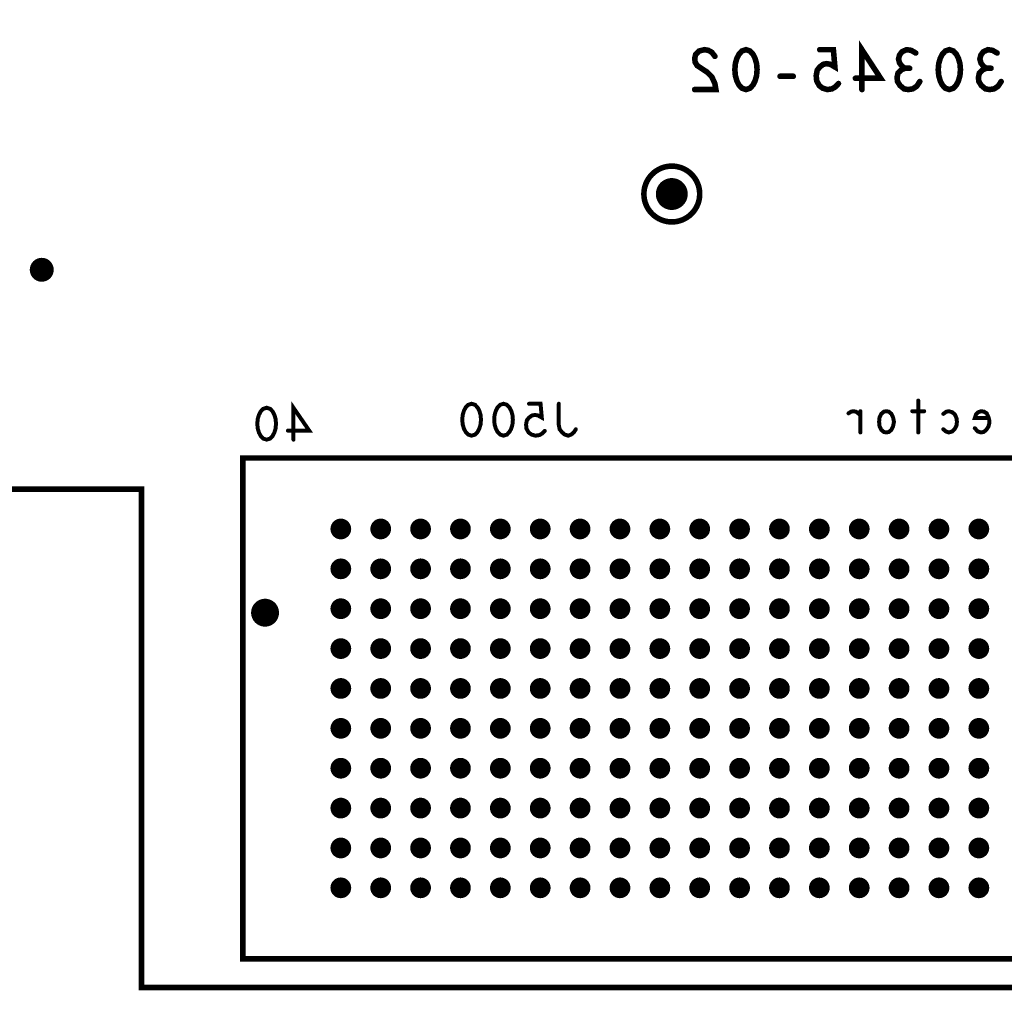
# Model space of a CAD drawing. Extents: x -1 to 5.73, y -1.96 to 5.23.
# Tile 10 of 29: x 0.77 to 2.01, y 0 to 1.21. Entities that reach past the tile are written whole.
import ezdxf

# ---------------------------------------------------------------- set-up
doc = ezdxf.new("R2010")
doc.units = 0
doc.layers.get('0').update_dxf_attribs({"color": 3, "linetype": 'CONTINUOUS'})

# ---------------------------------------------------------------- blocks, each defined once
blk = doc.blocks.new('PAD_R1')
at = {"const_width": 0.5}
blk.add_lwpolyline([(0.25, 0, 1), (-0.25, 0, 1)], format="xyb", close=True, dxfattribs=at)

msp = doc.modelspace()

# ---------------------------------------------------------------- linework, layer by layer
for points, const_width in [([(0, 0.625), (0, 4.33071), (4.72441, 4.33071), (4.72441, 0.625), (3.375, 0.625), (3.375, 0), (0.925, 0), (0.925, 0.625)], 0.007), ([(1.683, 1.176), (1.68807, 1.17433), (1.69187, 1.17017), (1.6944, 1.16517), (1.6963, 1.1585), (1.69693, 1.151), (1.6963, 1.1435), (1.6944, 1.13683), (1.69187, 1.13183), (1.68807, 1.12767), (1.683, 1.126), (1.67793, 1.12767), (1.67413, 1.13183), (1.6716, 1.13683), (1.6697, 1.1435), (1.66907, 1.151), (1.6697, 1.1585), (1.6716, 1.16517), (1.67413, 1.17017), (1.67793, 1.17433)], 0.007), ([(1.938, 1.176), (1.94307, 1.17433), (1.94687, 1.17017), (1.9494, 1.16517), (1.9513, 1.1585), (1.95193, 1.151), (1.9513, 1.1435), (1.9494, 1.13683), (1.94687, 1.13183), (1.94307, 1.12767), (1.938, 1.126), (1.93293, 1.12767), (1.92913, 1.13183), (1.9266, 1.13683), (1.9247, 1.1435), (1.92407, 1.151), (1.9247, 1.1585), (1.9266, 1.16517), (1.92913, 1.17017), (1.93293, 1.17433)], 0.007), ([(1.082, 0.727), (1.08627, 0.72567), (1.08947, 0.72233), (1.0916, 0.71833), (1.0932, 0.713), (1.09373, 0.707), (1.0932, 0.701), (1.0916, 0.69567), (1.08947, 0.69167), (1.08627, 0.68833), (1.082, 0.687), (1.07773, 0.68833), (1.07453, 0.69167), (1.0724, 0.69567), (1.0708, 0.701), (1.07027, 0.707), (1.0708, 0.713), (1.0724, 0.71833), (1.07453, 0.72233), (1.07773, 0.72567)], 0.005), ([(1.339, 0.732), (1.34327, 0.73067), (1.34647, 0.72733), (1.3486, 0.72333), (1.3502, 0.718), (1.35073, 0.712), (1.3502, 0.706), (1.3486, 0.70067), (1.34647, 0.69667), (1.34327, 0.69333), (1.339, 0.692), (1.33473, 0.69333), (1.33153, 0.69667), (1.3294, 0.70067), (1.3278, 0.706), (1.32727, 0.712), (1.3278, 0.718), (1.3294, 0.72333), (1.33153, 0.72733), (1.33473, 0.73067)], 0.005), ([(1.379, 0.732), (1.38327, 0.73067), (1.38647, 0.72733), (1.3886, 0.72333), (1.3902, 0.718), (1.39073, 0.712), (1.3902, 0.706), (1.3886, 0.70067), (1.38647, 0.69667), (1.38327, 0.69333), (1.379, 0.692), (1.37473, 0.69333), (1.37153, 0.69667), (1.3694, 0.70067), (1.3678, 0.706), (1.36727, 0.712), (1.3678, 0.718), (1.3694, 0.72333), (1.37153, 0.72733), (1.37473, 0.73067)], 0.005), ([(1.859, 0.696), (1.8622, 0.69667), (1.8654, 0.69933), (1.86753, 0.704), (1.8686, 0.70933), (1.86753, 0.71467), (1.8654, 0.71933), (1.8622, 0.722), (1.859, 0.72267), (1.8558, 0.722), (1.8526, 0.71933), (1.85047, 0.71467), (1.84993, 0.70933), (1.85047, 0.704), (1.8526, 0.69933), (1.8558, 0.69667)], 0.005), ([(1.052, 0.664), (3.248, 0.664), (3.248, 0.38), (3.266, 0.38), (3.266, 0.32), (3.248, 0.32), (3.248, 0.036), (1.052, 0.036), (1.052, 0.664), (3.248, 0.664), (3.248, 0.38), (3.266, 0.38), (3.266, 0.32), (3.248, 0.32), (3.248, 0.036), (1.052, 0.036)], 0.007)]:
    msp.add_lwpolyline(points, close=True, dxfattribs=dict(const_width=const_width))
for points, const_width in [([(1.8284, 1.126), (1.8284, 1.176), (1.85183, 1.14017), (1.82017, 1.14017)], 0.007), ([(1.64403, 1.16767), (1.64023, 1.17267), (1.6358, 1.17517), (1.63073, 1.176), (1.6244, 1.17433), (1.61997, 1.17017), (1.6187, 1.16517), (1.61933, 1.16017), (1.62187, 1.156), (1.63453, 1.14767), (1.64023, 1.14183), (1.64403, 1.1335), (1.6453, 1.126), (1.6187, 1.126)], 0.007), ([(1.79893, 1.1335), (1.79513, 1.12933), (1.7907, 1.12683), (1.785, 1.126), (1.7793, 1.12767), (1.77487, 1.131), (1.7717, 1.13683), (1.77107, 1.1435), (1.77233, 1.15017), (1.7755, 1.15433), (1.77993, 1.15767), (1.78437, 1.1585), (1.7888, 1.15767), (1.7945, 1.15433), (1.7926, 1.176), (1.7755, 1.176)], 0.007), ([(1.88257, 1.15267), (1.87877, 1.15517), (1.8756, 1.15933), (1.87433, 1.16433), (1.8756, 1.16933), (1.87877, 1.1735), (1.88447, 1.176), (1.89017, 1.17517), (1.89587, 1.17183)], 0.007), ([(1.98457, 1.15267), (1.98077, 1.15517), (1.9776, 1.15933), (1.97633, 1.16433), (1.9776, 1.16933), (1.98077, 1.1735), (1.98647, 1.176), (1.99217, 1.17517), (1.99787, 1.17183)], 0.007), ([(1.90093, 1.136), (1.89713, 1.13017), (1.89207, 1.12683), (1.88637, 1.126), (1.8813, 1.12683), (1.87623, 1.131), (1.87307, 1.136), (1.87243, 1.141), (1.8737, 1.14683), (1.87813, 1.151), (1.88257, 1.15267), (1.88827, 1.15267)], 0.007), ([(2.00293, 1.136), (1.99913, 1.13017), (1.99407, 1.12683), (1.98837, 1.126), (1.9833, 1.12683), (1.97823, 1.131), (1.97507, 1.136), (1.97443, 1.141), (1.9757, 1.14683), (1.98013, 1.151), (1.98457, 1.15267), (1.99027, 1.15267)], 0.007), ([(1.74223, 1.14267), (1.72577, 1.14267)], 0.007), ([(1.1156, 0.687), (1.1156, 0.727), (1.13533, 0.69833), (1.10867, 0.69833)], 0.005), ([(1.43073, 0.698), (1.42753, 0.69467), (1.4238, 0.69267), (1.419, 0.692), (1.4142, 0.69333), (1.41047, 0.696), (1.4078, 0.70067), (1.40727, 0.706), (1.40833, 0.71133), (1.411, 0.71467), (1.41473, 0.71733), (1.41847, 0.718), (1.4222, 0.71733), (1.427, 0.71467), (1.4254, 0.732), (1.411, 0.732)], 0.005), ([(1.46967, 0.7), (1.467, 0.696), (1.4638, 0.69333), (1.46007, 0.692), (1.4558, 0.69333), (1.4526, 0.696), (1.4494, 0.7), (1.44833, 0.70533), (1.44833, 0.732)], 0.005), ([(1.899, 0.736), (1.899, 0.696)], 0.005), ([(1.82647, 0.71733), (1.8238, 0.72), (1.82113, 0.722), (1.8174, 0.72267), (1.81473, 0.722), (1.81153, 0.72)], 0.005), ([(1.82647, 0.696), (1.82647, 0.72267)], 0.005), ([(1.90647, 0.72267), (1.89153, 0.72267)], 0.005), ([(1.93047, 0.71933), (1.9342, 0.722), (1.9374, 0.72267), (1.94167, 0.72133), (1.94487, 0.71867), (1.947, 0.714), (1.94753, 0.70933), (1.947, 0.70467), (1.94487, 0.70067), (1.94167, 0.69733), (1.9374, 0.696), (1.93367, 0.69733), (1.93047, 0.7)], 0.005), ([(1.987, 0.714), (1.96993, 0.714), (1.97153, 0.71867), (1.9742, 0.72133), (1.97793, 0.72267), (1.98167, 0.722), (1.98487, 0.72), (1.987, 0.71533), (1.98807, 0.71133), (1.98807, 0.70733), (1.987, 0.70333), (1.98433, 0.69933), (1.98113, 0.69667), (1.9774, 0.696), (1.97367, 0.69733), (1.96993, 0.70133)], 0.005)]:
    msp.add_lwpolyline(points, dxfattribs=dict(const_width=const_width))
at = {"const_width": 0.007}
msp.add_lwpolyline([(1.625, 0.995, 1), (1.555, 0.995, 1)], format="xyb", close=True, dxfattribs=at)

# ---------------------------------------------------------------- block references
for p, xscale, yscale in [((1.7755, 1.176), 0.007, 0.007), ((1.89587, 1.17183), 0.007, 0.007), ((1.99787, 1.17183), 0.007, 0.007), ((1.64403, 1.16767), 0.007, 0.007), ((1.88257, 1.15267), 0.007, 0.007), ((1.88827, 1.15267), 0.007, 0.007), ((1.98457, 1.15267), 0.007, 0.007), ((1.99027, 1.15267), 0.007, 0.007), ((1.72577, 1.14267), 0.007, 0.007), ((1.74223, 1.14267), 0.007, 0.007), ((1.79893, 1.1335), 0.007, 0.007), ((1.82017, 1.14017), 0.007, 0.007), ((1.90093, 1.136), 0.007, 0.007), ((2.00293, 1.136), 0.007, 0.007), ((1.6187, 1.126), 0.007, 0.007), ((1.8284, 1.126), 0.007, 0.007), ((1.59, 0.995), 0.04, 0.04), ((0.8, 0.9), 0.03, 0.03), ((1.411, 0.732), 0.005, 0.005), ((1.44833, 0.732), 0.005, 0.005), ((1.899, 0.736), 0.005, 0.005), ((1.81153, 0.72), 0.005, 0.005), ((1.82647, 0.72267), 0.005, 0.005), ((1.82647, 0.71733), 0.005, 0.005), ((1.89153, 0.72267), 0.005, 0.005), ((1.90647, 0.72267), 0.005, 0.005), ((1.93047, 0.71933), 0.005, 0.005), ((1.987, 0.714), 0.005, 0.005), ((1.96993, 0.70133), 0.005, 0.005), ((1.10867, 0.69833), 0.005, 0.005), ((1.43073, 0.698), 0.005, 0.005), ((1.46967, 0.7), 0.005, 0.005), ((1.82647, 0.696), 0.005, 0.005), ((1.899, 0.696), 0.005, 0.005), ((1.93047, 0.7), 0.005, 0.005), ((1.1156, 0.687), 0.005, 0.005), ((1.175, 0.575), 0.02598, 0.02598), ((1.225, 0.575), 0.02598, 0.02598), ((1.275, 0.575), 0.02598, 0.02598), ((1.325, 0.575), 0.02598, 0.02598), ((1.375, 0.575), 0.02598, 0.02598), ((1.425, 0.575), 0.02598, 0.02598), ((1.475, 0.575), 0.02598, 0.02598), ((1.525, 0.575), 0.02598, 0.02598), ((1.575, 0.575), 0.02598, 0.02598), ((1.625, 0.575), 0.02598, 0.02598), ((1.675, 0.575), 0.02598, 0.02598), ((1.725, 0.575), 0.02598, 0.02598), ((1.775, 0.575), 0.02598, 0.02598), ((1.825, 0.575), 0.02598, 0.02598), ((1.875, 0.575), 0.02598, 0.02598), ((1.925, 0.575), 0.02598, 0.02598), ((1.975, 0.575), 0.02598, 0.02598), ((1.175, 0.525), 0.02598, 0.02598), ((1.225, 0.525), 0.02598, 0.02598), ((1.275, 0.525), 0.02598, 0.02598), ((1.325, 0.525), 0.02598, 0.02598), ((1.375, 0.525), 0.02598, 0.02598), ((1.425, 0.525), 0.02598, 0.02598), ((1.475, 0.525), 0.02598, 0.02598), ((1.525, 0.525), 0.02598, 0.02598), ((1.575, 0.525), 0.02598, 0.02598), ((1.625, 0.525), 0.02598, 0.02598), ((1.675, 0.525), 0.02598, 0.02598), ((1.725, 0.525), 0.02598, 0.02598), ((1.775, 0.525), 0.02598, 0.02598), ((1.825, 0.525), 0.02598, 0.02598), ((1.875, 0.525), 0.02598, 0.02598), ((1.925, 0.525), 0.02598, 0.02598), ((1.975, 0.525), 0.02598, 0.02598), ((1.08, 0.47), 0.035, 0.035), ((1.175, 0.475), 0.02598, 0.02598), ((1.225, 0.475), 0.02598, 0.02598), ((1.275, 0.475), 0.02598, 0.02598), ((1.325, 0.475), 0.02598, 0.02598), ((1.375, 0.475), 0.02598, 0.02598), ((1.425, 0.475), 0.02598, 0.02598), ((1.475, 0.475), 0.02598, 0.02598), ((1.525, 0.475), 0.02598, 0.02598), ((1.575, 0.475), 0.02598, 0.02598), ((1.625, 0.475), 0.02598, 0.02598), ((1.675, 0.475), 0.02598, 0.02598), ((1.725, 0.475), 0.02598, 0.02598), ((1.775, 0.475), 0.02598, 0.02598), ((1.825, 0.475), 0.02598, 0.02598), ((1.875, 0.475), 0.02598, 0.02598), ((1.925, 0.475), 0.02598, 0.02598), ((1.975, 0.475), 0.02598, 0.02598), ((1.175, 0.425), 0.02598, 0.02598), ((1.225, 0.425), 0.02598, 0.02598), ((1.275, 0.425), 0.02598, 0.02598), ((1.325, 0.425), 0.02598, 0.02598), ((1.375, 0.425), 0.02598, 0.02598), ((1.425, 0.425), 0.02598, 0.02598), ((1.475, 0.425), 0.02598, 0.02598), ((1.525, 0.425), 0.02598, 0.02598), ((1.575, 0.425), 0.02598, 0.02598), ((1.625, 0.425), 0.02598, 0.02598), ((1.675, 0.425), 0.02598, 0.02598), ((1.725, 0.425), 0.02598, 0.02598), ((1.775, 0.425), 0.02598, 0.02598), ((1.825, 0.425), 0.02598, 0.02598), ((1.875, 0.425), 0.02598, 0.02598), ((1.925, 0.425), 0.02598, 0.02598), ((1.975, 0.425), 0.02598, 0.02598), ((1.175, 0.375), 0.02598, 0.02598), ((1.225, 0.375), 0.02598, 0.02598), ((1.275, 0.375), 0.02598, 0.02598), ((1.325, 0.375), 0.02598, 0.02598), ((1.375, 0.375), 0.02598, 0.02598), ((1.425, 0.375), 0.02598, 0.02598), ((1.475, 0.375), 0.02598, 0.02598), ((1.525, 0.375), 0.02598, 0.02598), ((1.575, 0.375), 0.02598, 0.02598), ((1.625, 0.375), 0.02598, 0.02598), ((1.675, 0.375), 0.02598, 0.02598), ((1.725, 0.375), 0.02598, 0.02598), ((1.775, 0.375), 0.02598, 0.02598), ((1.825, 0.375), 0.02598, 0.02598), ((1.875, 0.375), 0.02598, 0.02598), ((1.925, 0.375), 0.02598, 0.02598), ((1.975, 0.375), 0.02598, 0.02598), ((1.175, 0.325), 0.02598, 0.02598), ((1.225, 0.325), 0.02598, 0.02598), ((1.275, 0.325), 0.02598, 0.02598), ((1.325, 0.325), 0.02598, 0.02598), ((1.375, 0.325), 0.02598, 0.02598), ((1.425, 0.325), 0.02598, 0.02598), ((1.475, 0.325), 0.02598, 0.02598), ((1.525, 0.325), 0.02598, 0.02598), ((1.575, 0.325), 0.02598, 0.02598), ((1.625, 0.325), 0.02598, 0.02598), ((1.675, 0.325), 0.02598, 0.02598), ((1.725, 0.325), 0.02598, 0.02598), ((1.775, 0.325), 0.02598, 0.02598), ((1.825, 0.325), 0.02598, 0.02598), ((1.875, 0.325), 0.02598, 0.02598), ((1.925, 0.325), 0.02598, 0.02598), ((1.975, 0.325), 0.02598, 0.02598), ((1.175, 0.275), 0.02598, 0.02598), ((1.225, 0.275), 0.02598, 0.02598), ((1.275, 0.275), 0.02598, 0.02598), ((1.325, 0.275), 0.02598, 0.02598), ((1.375, 0.275), 0.02598, 0.02598), ((1.425, 0.275), 0.02598, 0.02598), ((1.475, 0.275), 0.02598, 0.02598), ((1.525, 0.275), 0.02598, 0.02598), ((1.575, 0.275), 0.02598, 0.02598), ((1.625, 0.275), 0.02598, 0.02598), ((1.675, 0.275), 0.02598, 0.02598), ((1.725, 0.275), 0.02598, 0.02598), ((1.775, 0.275), 0.02598, 0.02598), ((1.825, 0.275), 0.02598, 0.02598), ((1.875, 0.275), 0.02598, 0.02598), ((1.925, 0.275), 0.02598, 0.02598), ((1.975, 0.275), 0.02598, 0.02598), ((1.175, 0.225), 0.02598, 0.02598), ((1.225, 0.225), 0.02598, 0.02598), ((1.275, 0.225), 0.02598, 0.02598), ((1.325, 0.225), 0.02598, 0.02598), ((1.375, 0.225), 0.02598, 0.02598), ((1.425, 0.225), 0.02598, 0.02598), ((1.475, 0.225), 0.02598, 0.02598), ((1.525, 0.225), 0.02598, 0.02598), ((1.575, 0.225), 0.02598, 0.02598), ((1.625, 0.225), 0.02598, 0.02598), ((1.675, 0.225), 0.02598, 0.02598), ((1.725, 0.225), 0.02598, 0.02598), ((1.775, 0.225), 0.02598, 0.02598), ((1.825, 0.225), 0.02598, 0.02598), ((1.875, 0.225), 0.02598, 0.02598), ((1.925, 0.225), 0.02598, 0.02598), ((1.975, 0.225), 0.02598, 0.02598), ((1.175, 0.175), 0.02598, 0.02598), ((1.225, 0.175), 0.02598, 0.02598), ((1.275, 0.175), 0.02598, 0.02598), ((1.325, 0.175), 0.02598, 0.02598), ((1.375, 0.175), 0.02598, 0.02598), ((1.425, 0.175), 0.02598, 0.02598), ((1.475, 0.175), 0.02598, 0.02598), ((1.525, 0.175), 0.02598, 0.02598), ((1.575, 0.175), 0.02598, 0.02598), ((1.625, 0.175), 0.02598, 0.02598), ((1.675, 0.175), 0.02598, 0.02598), ((1.725, 0.175), 0.02598, 0.02598), ((1.775, 0.175), 0.02598, 0.02598), ((1.825, 0.175), 0.02598, 0.02598), ((1.875, 0.175), 0.02598, 0.02598), ((1.925, 0.175), 0.02598, 0.02598), ((1.975, 0.175), 0.02598, 0.02598), ((1.175, 0.125), 0.02598, 0.02598), ((1.225, 0.125), 0.02598, 0.02598), ((1.275, 0.125), 0.02598, 0.02598), ((1.325, 0.125), 0.02598, 0.02598), ((1.375, 0.125), 0.02598, 0.02598), ((1.425, 0.125), 0.02598, 0.02598), ((1.475, 0.125), 0.02598, 0.02598), ((1.525, 0.125), 0.02598, 0.02598), ((1.575, 0.125), 0.02598, 0.02598), ((1.625, 0.125), 0.02598, 0.02598), ((1.675, 0.125), 0.02598, 0.02598), ((1.725, 0.125), 0.02598, 0.02598), ((1.775, 0.125), 0.02598, 0.02598), ((1.825, 0.125), 0.02598, 0.02598), ((1.875, 0.125), 0.02598, 0.02598), ((1.925, 0.125), 0.02598, 0.02598), ((1.975, 0.125), 0.02598, 0.02598)]:
    msp.add_blockref('PAD_R1', p, dxfattribs=dict(xscale=xscale, yscale=yscale))

doc.saveas('drawing.dxf')
